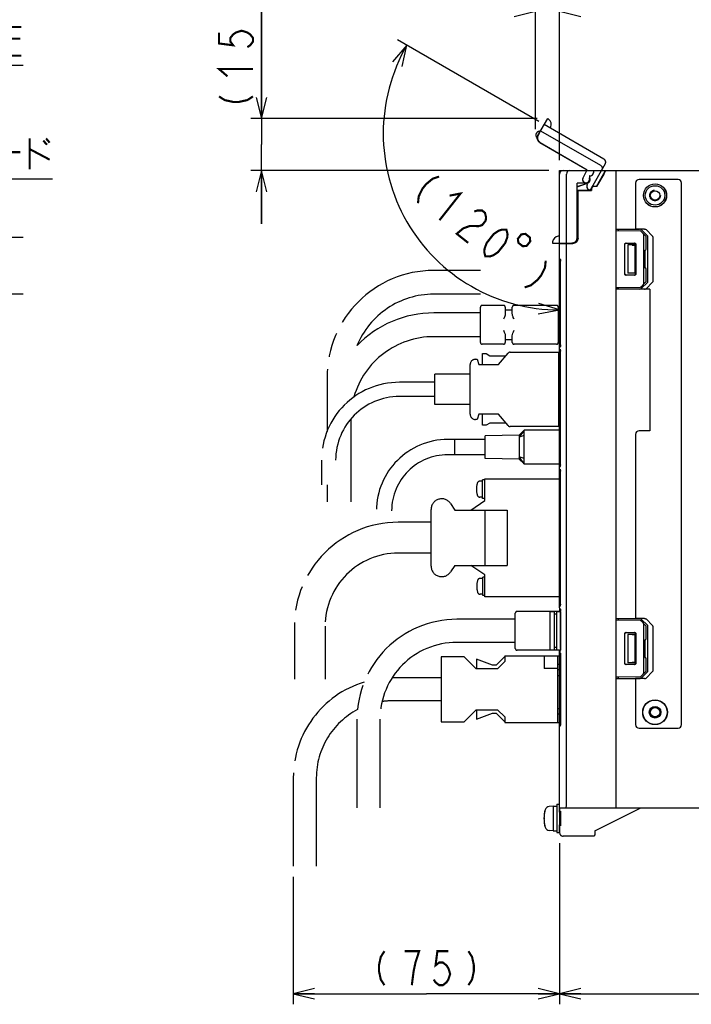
# Model space of a CAD drawing. Extents: x 90 to 1223, y 50 to 821.
# Tile 27 of 34: x 845 to 1035, y 400 to 678. Entities that reach past the tile are written whole.
import ezdxf

# ---------------------------------------------------------------- set-up
doc = ezdxf.new("R2010")
doc.units = 0
doc.header["$LTSCALE"] = 69.3
doc.linetypes.add('HIDDEN', pattern=[0.2, 0.1, -0.1])
doc.linetypes.add('PHANTOM', pattern=[0.8, 0.45, -0.05, 0.1, -0.05, 0.1, -0.05])
doc.layers.get('0').update_dxf_attribs({"linetype": 'CONTINUOUS'})
for name, color, linetype in [('ALL_AXIS', 7, 'CONTINUOUS'), ('ALL_CURVE', 7, 'CONTINUOUS'), ('ALL_FEATURES', 7, 'CONTINUOUS'), ('ALL_NOTE', 7, 'CONTINUOUS'), ('DEFAULT_2', 8, 'HIDDEN'), ('OBSTRUCTIVE_DTM', 7, 'CONTINUOUS')]:
    doc.layers.add(name, color=color, linetype=linetype)
doc.dimstyles.get("Standard").update_dxf_attribs({"dimtxt": 2.5, "dimasz": 2.5, "dimexe": 1.25, "dimexo": 0.625, "dimtad": 1, "dimcen": 2.5, "dimazin": 3, "dimtfac": 1, "dimtmove": 0, "dimatfit": 3})

# ---------------------------------------------------------------- blocks, each defined once
blk = doc.blocks.new('_OPEN')
at = {"color": 0, "linetype": 'BYBLOCK'}
for p, q in [((0, 0), (-1, 0.25)), ((-1, -0.25), (0, 0)), ((-1, 0), (0, 0))]:
    blk.add_line(p, q, dxfattribs=at)
blk = doc.blocks.new('*D1')
at = {"color": 2, "linetype": 'CONTINUOUS'}
for p, q in [((1177.62, 443.79), (1177.62, 399.75)), ((997.62, 441.33), (997.62, 399.75)), ((997.62, 402.75), (1087.62, 402.75)), ((1177.62, 402.75), (1087.62, 402.75))]:
    blk.add_line(p, q, dxfattribs=at)
at = {"color": 2, "linetype": 'CONTINUOUS', "xscale": 6, "yscale": 6, "zscale": 6, "rotation": 180}
blk.add_blockref('_OPEN', (997.62, 402.75), dxfattribs=at)
at = {"color": 2, "linetype": 'CONTINUOUS', "xscale": 6, "yscale": 6, "zscale": 6}
blk.add_blockref('_OPEN', (1177.62, 402.75), dxfattribs=at)
blk = doc.blocks.new('*D5')
at = {"color": 2, "linetype": 'CONTINUOUS'}
for p, q in [((997.625, 445.25), (997.625, 399.75)), ((922.375, 435.75), (922.375, 399.75)), ((922.375, 402.75), (960, 402.75)), ((997.625, 402.75), (960, 402.75))]:
    blk.add_line(p, q, dxfattribs=at)
at = {"color": 2, "linetype": 'CONTINUOUS', "xscale": 6, "yscale": 6, "zscale": 6, "rotation": 180}
blk.add_blockref('_OPEN', (922.375, 402.75), dxfattribs=at)
at = {"color": 2, "linetype": 'CONTINUOUS', "xscale": 6, "yscale": 6, "zscale": 6}
blk.add_blockref('_OPEN', (997.625, 402.75), dxfattribs=at)
blk = doc.blocks.new('*D6')
at = {"color": 2, "linetype": 'CONTINUOUS'}
for p, q in [((990.79, 646.92), (990.79, 683.25)), ((997.62, 638.25), (997.62, 683.25)), ((990.79, 680.25), (975.79, 680.25)), ((975.79, 680.25), (994.21, 680.25)), ((1029.16, 680.25), (994.21, 680.25)), ((997.62, 680.25), (1029.16, 680.25))]:
    blk.add_line(p, q, dxfattribs=at)
at = {"color": 2, "linetype": 'CONTINUOUS', "xscale": 6, "yscale": 6, "zscale": 6}
blk.add_blockref('_OPEN', (990.79, 680.25), dxfattribs=at)
at = {"color": 2, "linetype": 'CONTINUOUS', "xscale": 6, "yscale": 6, "zscale": 6, "rotation": 180}
blk.add_blockref('_OPEN', (997.62, 680.25), dxfattribs=at)
blk = doc.blocks.new('*D7')
at = {"color": 2, "linetype": 'CONTINUOUS'}
for p, q in [((913.38, 649.95), (913.38, 684.59)), ((913.38, 684.59), (913.38, 642.6)), ((991.27, 649.95), (910.38, 649.95)), ((913.38, 620.25), (913.38, 642.6)), ((994.62, 635.25), (910.38, 635.25)), ((913.38, 635.25), (913.38, 620.25))]:
    blk.add_line(p, q, dxfattribs=at)
at = {"color": 2, "linetype": 'CONTINUOUS', "xscale": 6, "yscale": 6, "zscale": 6}
for p, rotation in [((913.38, 649.95), 270), ((913.38, 635.25), 90)]:
    blk.add_blockref('_OPEN', p, dxfattribs=dict(at, rotation=rotation))
blk = doc.blocks.new('*D8')
at = {"color": 2, "linetype": 'CONTINUOUS'}
for p, q in [((991.76, 649.13), (951.86, 672.16)), ((997.62, 608.4), (997.62, 592.9))]:
    blk.add_line(p, q, dxfattribs=at)
for points in [[(953.12, 664.62), (954.46, 670.66), (950.44, 665.96)], [(991.55, 594.76), (997.62, 595.9), (991.73, 597.76)]]:
    blk.add_lwpolyline(points, dxfattribs=at)
for start, end in [(150, 210), (210, 270)]:
    blk.add_arc((997.62, 645.74), 49.84, start, end, dxfattribs=at)

msp = doc.modelspace()

# ---------------------------------------------------------------- linework, layer by layer
at = {"color": 7, "linetype": 'CONTINUOUS'}
for p, q in [((1020.503, 618.13), (1013.625, 618.25)), ((1022.125, 616.602), (1020.711, 618.04)), ((1016.378, 614.797), (1018.871, 614.796)), ((1016.425, 614.75), (1018.825, 614.75)), ((1021.425, 603.398), (1021.425, 617.102)), ((1022.125, 613.045), (1022.125, 616.602)), ((1016.078, 606.003), (1016.078, 614.497)), ((1016.125, 606.05), (1016.125, 614.45)), ((1019.125, 614.45), (1019.125, 606.05)), ((1019.171, 614.496), (1019.171, 606.004)), ((1021.762, 612.744), (1021.83, 612.745)), ((1021.762, 612.744), (1021.762, 607.756)), ((1021.762, 607.756), (1021.83, 607.755)), ((1022.125, 603.898), (1022.125, 607.455)), ((1018.871, 605.704), (1016.378, 605.703)), ((1018.825, 605.75), (1016.425, 605.75)), ((1020.711, 602.46), (1022.125, 603.898)), ((1013.625, 602.25), (1020.503, 602.37))]:
    msp.add_line(p, q, dxfattribs=at)
at = {"color": 2, "linetype": 'CONTINUOUS'}
for p, q in [((813, 616.422), (846.024, 616.422)), ((813, 600.411), (846.024, 600.411))]:
    msp.add_line(p, q, dxfattribs=at)
at = {"color": 2, "linetype": 'CONTINUOUS', "const_width": 0.6}
for points in [[(901.375, 674.265), (901.375, 671.169), (905.375, 670.653), (904.575, 671.685), (904.575, 672.717), (905.375, 673.749), (906.175, 674.265), (907.775, 674.781), (909.375, 674.265), (910.175, 673.749), (910.975, 672.717), (910.975, 671.685), (910.175, 670.653), (909.375, 670.137)], [(903.775, 661.881), (901.375, 663.945), (910.975, 663.945)], [(901.375, 656.205), (902.975, 655.173), (905.375, 654.657), (906.975, 654.657), (909.375, 655.173), (910.975, 656.205)], [(963.573, 633.58), (961.771, 632.963), (959.88, 631.399), (958.888, 630.143), (957.806, 627.939), (957.625, 626.044)], [(966.541, 628.179), (969.648, 628.784), (963.701, 621.249)], [(973.518, 623.692), (974.418, 624.001), (975.724, 623.989), (976.534, 623.35), (976.849, 622.083), (976.758, 621.135), (975.767, 619.879), (974.866, 619.571)], [(974.866, 619.571), (972.255, 619.593), (970.453, 618.977), (968.561, 617.413), (971.802, 614.855)], [(976.662, 611.019), (976.348, 612.286), (976.438, 613.234), (977.025, 614.81), (979.007, 617.322), (980.404, 618.258), (981.304, 618.566), (982.61, 618.555), (982.924, 617.287), (982.834, 616.34), (982.248, 614.764), (980.265, 612.252), (978.869, 611.316), (977.968, 611.008), (976.662, 611.019)], [(986.841, 617.253), (985.85, 615.997), (985.983, 614.874), (987.239, 613.882), (988.362, 614.015), (989.353, 615.271), (989.221, 616.394), (987.965, 617.386), (986.841, 617.253)], [(993.709, 609.795), (993.528, 607.899), (992.446, 605.696), (991.455, 604.44), (989.563, 602.875), (987.762, 602.259)], [(948.132, 414.75), (947.1, 413.15), (946.584, 410.75), (946.584, 409.15), (947.1, 406.75), (948.132, 405.15)], [(956.904, 411.55), (957.936, 414.75), (953.808, 414.75)], [(966.192, 414.75), (963.096, 414.75), (962.58, 410.75), (963.612, 411.55), (964.644, 411.55), (965.676, 410.75), (966.192, 409.95), (966.708, 408.35), (966.192, 406.75), (965.676, 405.95), (964.644, 405.15), (963.612, 405.15), (962.58, 405.95), (962.064, 406.75)], [(971.868, 414.75), (972.9, 413.15), (973.416, 410.75), (973.416, 409.15), (972.9, 406.75), (971.868, 405.15)], [(955.872, 405.15), (956.388, 409.15), (956.904, 411.55)]]:
    msp.add_lwpolyline(points, dxfattribs=at)
at = {"color": 7, "linetype": 'CONTINUOUS'}
for points in [[(1021.425, 617.102), (1021.411, 617.204), (1021.37, 617.312), (1021.305, 617.421), (1021.215, 617.528)], [(1016.078, 614.497), (1016.092, 614.59), (1016.135, 614.674), (1016.201, 614.74), (1016.285, 614.783), (1016.378, 614.797)], [(1016.425, 614.75), (1016.332, 614.735), (1016.249, 614.693), (1016.182, 614.626), (1016.14, 614.543), (1016.125, 614.45)], [(1019.125, 614.45), (1019.11, 614.543), (1019.068, 614.626), (1019.002, 614.693), (1018.918, 614.735), (1018.825, 614.75)], [(1018.871, 614.796), (1018.964, 614.781), (1019.047, 614.738), (1019.113, 614.672), (1019.156, 614.589), (1019.171, 614.496)], [(1016.378, 605.703), (1016.285, 605.717), (1016.201, 605.76), (1016.135, 605.826), (1016.092, 605.91), (1016.078, 606.003)], [(1016.125, 606.05), (1016.14, 605.957), (1016.182, 605.874), (1016.249, 605.807), (1016.332, 605.765), (1016.425, 605.75)], [(1018.825, 605.75), (1018.918, 605.765), (1019.002, 605.807), (1019.068, 605.874), (1019.11, 605.957), (1019.125, 606.05)], [(1019.171, 606.004), (1019.156, 605.911), (1019.113, 605.828), (1019.047, 605.762), (1018.964, 605.719), (1018.871, 605.704)], [(1021.215, 602.972), (1021.305, 603.079), (1021.37, 603.188), (1021.411, 603.296), (1021.425, 603.398)]]:
    msp.add_lwpolyline(points, dxfattribs=at)
for centre, start, end in [((1020.497, 617.83), 44.5, 89), ((1021.825, 613.045), 271, 360), ((1021.825, 607.455), 0, 89), ((1020.497, 602.67), 271, 315.5)]:
    msp.add_arc(centre, 0.3, start, end, dxfattribs=at)
at = {"layer": 'ALL_AXIS', "color": 8, "linetype": 'PHANTOM'}
for p, q in [((997.345, 578.45), (997.879, 578.45)), ((997.345, 568.45), (997.879, 568.45)), ((987.625, 561.9), (986.225, 559.928)), ((968.025, 555), (968.025, 559.3)), ((976.625, 559.3), (968.025, 559.3)), ((986.225, 560.55), (976.625, 560.35)), ((976.625, 553.95), (976.625, 560.35)), ((986.225, 560.55), (986.225, 553.75)), ((987.625, 560.4), (986.225, 559.928)), ((976.625, 555), (968.025, 555)), ((986.225, 553.75), (976.625, 553.95)), ((987.625, 552.4), (986.225, 554.372)), ((987.625, 553.9), (986.225, 554.372)), ((976.52, 542.05), (976.52, 548.2)), ((976.52, 548.2), (997.879, 548.2)), ((975.826, 547.525), (975.133, 547.525)), ((975.826, 542.675), (975.826, 547.875)), ((976.52, 547.875), (975.826, 547.875)), ((975.826, 543.025), (975.133, 543.025)), ((976.52, 542.675), (975.826, 542.675)), ((966.84, 541.177), (968.02, 539.35)), ((972.52, 539.35), (976.52, 542.05)), ((961.32, 523.55), (961.32, 539.55)), ((968.02, 523.75), (966.84, 521.923)), ((976.52, 521.05), (972.52, 523.75)), ((975.92, 515.225), (975.92, 520.425)), ((976.52, 520.425), (975.92, 520.425)), ((976.52, 514.9), (976.52, 521.05)), ((975.92, 520.075), (975.226, 520.075)), ((975.92, 515.575), (975.226, 515.575)), ((976.52, 515.225), (975.92, 515.225)), ((997.879, 514.9), (976.52, 514.9))]:
    msp.add_line(p, q, dxfattribs=at)
at = {"layer": 'ALL_AXIS', "color": 7, "linetype": 'CONTINUOUS'}
for p, q in [((994.925, 510.75), (994.925, 499.75)), ((994.925, 510.75), (996.125, 510.75)), ((996.725, 510.75), (997.925, 510.75)), ((997.925, 510.75), (997.925, 500.076)), ((996.825, 456.25), (997.625, 456.25)), ((996.825, 456.25), (996.825, 448.25)), ((995.825, 455.75), (994.706, 455.652)), ((995.825, 455.75), (996.825, 455.75)), ((995.825, 455.75), (995.825, 448.75)), ((997.625, 455.25), (997.625, 448.25)), ((997.906, 454.022), (997.625, 454.022)), ((995.825, 448.75), (994.706, 448.848)), ((995.825, 448.75), (996.825, 448.75)), ((996.825, 448.25), (997.625, 448.25)), ((997.906, 450.477), (997.625, 450.477))]:
    msp.add_line(p, q, dxfattribs=at)
at = {"layer": 'ALL_AXIS', "color": 8, "linetype": 'PHANTOM'}
for centre, radius, start, end in [((980.126, 545.275), 6, 163.80865, 196.19135), ((975.133, 546.725), 0.8, 90, 163.80865), ((964.32, 539.55), 3, 32.84626, 180), ((975.133, 543.825), 0.8, 196.19135, 270), ((964.32, 523.55), 3, 180, 327.15374), ((980.22, 517.825), 6, 163.80865, 196.19135), ((975.226, 519.275), 0.8, 90, 163.80865), ((975.226, 516.375), 0.8, 196.19135, 270)]:
    msp.add_arc(centre, radius, start, end, dxfattribs=at)
at = {"layer": 'ALL_AXIS', "color": 7, "linetype": 'CONTINUOUS'}
for centre, radius, start, end in [((1002.225, 452.25), 9, 164.11915, 195.88085), ((994.819, 454.357), 1.3, 95, 164.11915), ((994.819, 450.143), 1.3, 195.88085, 265)]:
    msp.add_arc(centre, radius, start, end, dxfattribs=at)
at = {"layer": 'ALL_CURVE', "color": 40, "linetype": 'CONTINUOUS'}
msp.add_line((993.473, 452.25), (993.225, 452.25), dxfattribs=at)
msp.add_arc((1002.225, 452.25), 9, 166.5066, 193.4934, dxfattribs=at)
at = {"layer": 'ALL_FEATURES', "color": 8, "linetype": 'PHANTOM'}
for p, q in [((991.536, 645.213), (994.288, 649.979)), ((1010.174, 638.495), (993.287, 648.245)), ((991.974, 645.903), (991.582, 645.225)), ((991.944, 645.92), (991.974, 645.903)), ((992.287, 646.513), (1009.174, 636.763)), ((991.354, 644.511), (991.187, 644.608)), ((992.086, 643.165), (1005.433, 635.459)), ((992.129, 643.176), (1005.475, 635.471)), ((1010.54, 637.129), (1006.242, 629.684)), ((1004.27, 633.205), (1005.475, 635.471)), ((1005.322, 635.25), (1005.433, 635.459)), ((1005.475, 635.471), (1005.433, 635.459)), ((1005.534, 631.395), (1004.641, 631.911)), ((1005.491, 631.384), (1004.873, 631.741)), ((1005.441, 631.297), (1005.491, 631.384)), ((1005.468, 631.282), (1005.534, 631.395)), ((1005.534, 631.395), (1005.491, 631.384)), ((1006.236, 629.684), (1005.807, 629.931)), ((975.275, 607.045), (962.075, 607.045)), ((975.275, 600.345), (962.075, 600.345)), ((975.275, 586.695), (975.275, 596.695)), ((981.775, 597.195), (975.775, 597.195)), ((982.275, 596.695), (982.275, 594.778)), ((984.275, 595.845), (982.275, 595.845)), ((984.275, 594.778), (984.275, 596.695)), ((996.775, 597.195), (984.775, 597.195)), ((997.275, 596.695), (997.275, 586.695)), ((997.923, 595.345), (997.275, 595.345)), ((975.275, 595.045), (962.075, 595.045)), ((975.275, 588.345), (962.075, 588.345)), ((982.275, 588.612), (982.275, 586.695)), ((982.275, 587.545), (984.275, 587.545)), ((984.275, 586.695), (984.275, 588.612)), ((997.923, 589.045), (997.275, 589.045)), ((997.923, 588.045), (997.275, 588.045)), ((981.775, 586.195), (975.775, 586.195)), ((996.775, 586.195), (984.775, 586.195)), ((973.845, 581.95), (974.345, 581.95)), ((974.345, 581.95), (974.845, 580.45)), ((975.845, 580.45), (975.845, 583.55)), ((975.845, 583.55), (976.845, 583.55)), ((976.845, 583.55), (977.945, 582.95)), ((977.945, 582.95), (982.488, 582.95)), ((980.345, 580.45), (983.106, 583.671)), ((983.713, 583.95), (997.345, 583.95)), ((997.345, 583.95), (997.345, 562.95)), ((997.345, 582.407), (997.445, 582.25)), ((997.445, 582.25), (997.345, 582.186)), ((972.345, 566.45), (972.345, 580.45)), ((974.845, 580.45), (980.345, 580.45)), ((931.925, 576.895), (931.925, 561.585)), ((962.345, 569.15), (962.345, 577.75)), ((972.345, 577.75), (962.345, 577.75)), ((962.345, 575.45), (952.345, 575.45)), ((962.345, 571.45), (952.345, 571.45)), ((972.345, 569.15), (962.345, 569.15)), ((938.625, 564.895), (938.625, 541.695)), ((974.345, 564.95), (973.845, 564.95)), ((974.845, 566.45), (974.345, 564.95)), ((980.345, 566.45), (974.845, 566.45)), ((975.845, 563.35), (975.845, 566.45)), ((983.106, 563.229), (980.345, 566.45)), ((997.345, 564.714), (997.445, 564.65)), ((997.445, 564.65), (997.345, 564.493)), ((976.845, 563.35), (975.845, 563.35)), ((977.945, 563.95), (976.845, 563.35)), ((982.488, 563.95), (977.945, 563.95)), ((997.345, 562.95), (983.713, 562.95)), ((987.625, 561.9), (986.225, 560.55)), ((987.625, 552.4), (987.625, 561.9)), ((997.879, 561.9), (987.625, 561.9)), ((968.025, 559.3), (966.025, 559.3)), ((968.025, 555), (968.025, 559.3)), ((968.025, 555), (966.025, 555)), ((986.225, 553.75), (987.625, 552.4)), ((930.345, 553.45), (930.345, 546.45)), ((987.625, 552.4), (997.879, 552.4)), ((931.925, 546.45), (931.925, 541.695)), ((968.02, 539.35), (982.82, 539.35)), ((976.52, 539.35), (976.52, 523.75)), ((982.82, 539.35), (982.82, 523.75)), ((961.32, 535.9), (952.02, 535.9)), ((961.32, 527.2), (952.02, 527.2)), ((968.02, 523.75), (982.82, 523.75)), ((985.125, 500.25), (985.125, 510.25)), ((994.925, 510.75), (985.625, 510.75)), ((996.725, 510.75), (996.125, 510.75)), ((922.67, 506.55), (922.67, 491.55)), ((931.37, 506.55), (931.37, 491.55)), ((985.125, 508.5), (968.625, 508.5)), ((985.125, 502), (968.625, 502)), ((964.125, 497.95), (964.125, 479.55)), ((970.625, 497.95), (964.125, 497.95)), ((974.025, 494.55), (970.625, 497.95)), ((982.125, 497.964), (979.711, 495.55)), ((982.125, 498.15), (982.125, 496.55)), ((982.125, 498.15), (997.937, 498.15)), ((994.925, 499.75), (985.625, 499.75)), ((993.325, 498.15), (993.325, 494.65)), ((996.725, 499.75), (996.125, 499.75)), ((997.125, 479.35), (997.125, 498.15)), ((978.711, 495.55), (974.125, 497.25)), ((974.125, 497.25), (974.125, 494.55)), ((979.711, 495.55), (978.711, 495.55)), ((982.125, 496.55), (980.125, 494.55)), ((997.937, 495.75), (997.125, 495.75)), ((980.125, 494.55), (974.025, 494.55)), ((997.125, 494.65), (993.325, 494.65)), ((997.937, 494.25), (997.125, 494.25)), ((997.937, 492.55), (997.125, 492.55)), ((964.125, 492), (950.625, 492)), ((964.125, 485.5), (950.625, 485.5)), ((970.625, 479.55), (974.025, 482.95)), ((974.025, 482.95), (980.125, 482.95)), ((974.125, 482.95), (974.125, 480.25)), ((974.125, 480.25), (978.711, 481.95)), ((978.711, 481.95), (979.711, 481.95)), ((979.711, 481.95), (982.125, 479.536)), ((980.125, 482.95), (982.125, 480.95)), ((997.937, 483.25), (997.125, 483.25)), ((997.937, 481.75), (997.125, 481.75)), ((940.375, 480.25), (940.375, 455.25)), ((946.875, 480.25), (946.875, 455.25)), ((964.125, 479.55), (970.625, 479.55)), ((982.125, 480.95), (982.125, 479.35)), ((982.125, 479.35), (997.937, 479.35)), ((922.375, 463.75), (922.375, 438.75)), ((928.875, 463.75), (928.875, 438.75))]:
    msp.add_line(p, q, dxfattribs=at)
at = {"layer": 'ALL_FEATURES', "color": 7, "linetype": 'CONTINUOUS'}
for p, q in [((997.625, 610.5), (997.625, 635.25)), ((997.625, 635.25), (1177.625, 635.25)), ((999.625, 614.75), (999.625, 634.25)), ((1007.225, 635.245), (1007.225, 634.75)), ((1008.056, 630.8), (1010.625, 635.25)), ((1010.128, 634.25), (1008.096, 630.73)), ((1013.625, 455.25), (1013.625, 635.25)), ((1005.159, 631.782), (1002.594, 631.692)), ((1002.594, 616.282), (1002.594, 631.692)), ((1002.594, 631.692), (1002.625, 631.662)), ((1005.16, 631.751), (1002.625, 631.662)), ((1002.625, 630.726), (1005.483, 631.694)), ((1002.625, 616.251), (1002.625, 631.662)), ((1002.625, 630.689), (1005.494, 631.661)), ((1005.088, 631.701), (1005.315, 631.693)), ((1005.463, 631.756), (1005.281, 631.694)), ((1006.094, 633.781), (1006.094, 632.75)), ((1006.094, 633.781), (1006.125, 633.75)), ((1006.225, 633.781), (1006.094, 633.781)), ((1006.125, 633.75), (1006.125, 632.75)), ((1006.225, 633.75), (1006.125, 633.75)), ((1006.171, 632.47), (1006.208, 632.75)), ((1019.125, 631.75), (1019.125, 618.75)), ((1031.125, 632.75), (1020.125, 632.75)), ((1032.125, 478.75), (1032.125, 631.75)), ((1002.625, 629.75), (1006.575, 629.75)), ((1002.625, 629.715), (1002.825, 629.715)), ((1002.825, 629.715), (1002.825, 616.199)), ((1002.825, 629.715), (1002.86, 629.68)), ((1002.86, 616.2), (1002.86, 629.68)), ((1002.86, 629.68), (1006.645, 629.68)), ((1006.575, 629.75), (1006.575, 630.05)), ((1006.575, 629.75), (1006.645, 629.68)), ((1006.645, 630.05), (1006.645, 629.68)), ((1008.056, 630.8), (1007.325, 630.8)), ((1008.096, 630.73), (1007.325, 630.73)), ((1008.056, 630.8), (1008.096, 630.73)), ((1013.625, 618.75), (1019.125, 618.75)), ((1013.625, 618.663), (1014.325, 618.688)), ((1014.325, 618.688), (1020.243, 618.691)), ((1014.325, 618.238), (1014.325, 618.688)), ((1021.628, 618.74), (1019.125, 618.74)), ((1022.498, 616.818), (1020.819, 618.485)), ((1023.843, 616.865), (1022.193, 618.533)), ((995.623, 614.75), (1001.126, 614.75)), ((997.625, 614.568), (1001.411, 614.701)), ((999.925, 614.75), (999.925, 614.649)), ((1000.31, 614.75), (1000.31, 614.784)), ((1000.31, 614.784), (1001.093, 614.783)), ((1001.589, 614.823), (1001.126, 614.75)), ((1002.007, 615.036), (1001.589, 614.823)), ((1001.625, 614.729), (1001.625, 614.842)), ((1022.625, 603.963), (1022.625, 616.537)), ((1023.968, 616.583), (1023.968, 603.917)), ((999.625, 456.25), (999.625, 614.638)), ((1016.925, 614.25), (1016.925, 606.25)), ((1018.157, 614.218), (1016.925, 614.25)), ((1018.925, 614.25), (1016.925, 614.25)), ((1018.925, 614.25), (1018.887, 614.212)), ((1018.887, 614.212), (1018.887, 606.288)), ((1018.925, 614.25), (1018.925, 606.25)), ((997.625, 585.204), (997.625, 610.496)), ((997.773, 610.237), (997.693, 610.306)), ((997.81, 610.226), (997.833, 610.182)), ((997.833, 610.182), (997.864, 610.098)), ((997.915, 609.824), (997.923, 609.653)), ((997.923, 586.048), (997.923, 609.652)), ((1018.157, 606.282), (1016.925, 606.25)), ((1018.925, 606.25), (1016.925, 606.25)), ((1018.887, 606.288), (1018.546, 606.288)), ((1018.925, 606.25), (1018.887, 606.288)), ((1020.819, 602.015), (1022.498, 603.682)), ((1022.193, 601.967), (1023.843, 603.635)), ((1014.325, 601.812), (1013.625, 601.837)), ((1023.125, 601.75), (1013.625, 601.75)), ((1014.325, 601.812), (1014.325, 602.262)), ((1014.325, 601.812), (1020.243, 601.809)), ((1023.125, 601.76), (1021.628, 601.76)), ((1023.125, 601.75), (1023.125, 561.75)), ((997.625, 511.716), (997.625, 585.2)), ((997.647, 584.901), (997.625, 585.011)), ((997.709, 584.81), (997.647, 584.901)), ((997.773, 585.463), (997.693, 585.394)), ((997.793, 584.754), (997.709, 584.81)), ((997.862, 585.596), (997.832, 585.515)), ((997.871, 584.395), (997.879, 584.229)), ((997.879, 552.171), (997.879, 584.229)), ((997.923, 586.048), (997.914, 585.862)), ((1019.125, 560.75), (1019.125, 508.75)), ((1023.125, 561.75), (1020.125, 561.75)), ((997.647, 551.499), (997.625, 551.389)), ((997.647, 551.001), (997.625, 551.111)), ((997.709, 551.59), (997.647, 551.499)), ((997.709, 550.91), (997.647, 551.001)), ((997.793, 551.646), (997.709, 551.59)), ((997.793, 550.854), (997.709, 550.91)), ((997.879, 552.171), (997.871, 552.006)), ((997.871, 550.496), (997.879, 550.329)), ((997.879, 512.771), (997.879, 550.329)), ((997.647, 512.099), (997.625, 511.989)), ((997.709, 512.19), (997.647, 512.099)), ((997.793, 512.246), (997.709, 512.19)), ((997.879, 512.771), (997.871, 512.606)), ((996.125, 510.75), (994.925, 510.75)), ((996.125, 510.75), (996.125, 499.75)), ((996.725, 510), (996.125, 510)), ((996.725, 510.75), (996.725, 499.75)), ((997.925, 510.75), (996.725, 510.75)), ((997.625, 511.713), (997.625, 510.75)), ((997.821, 511.444), (997.818, 511.447)), ((997.926, 511.07), (997.937, 510.878)), ((997.937, 500.265), (997.937, 510.878)), ((1013.625, 508.75), (1019.125, 508.75)), ((1013.625, 508.663), (1014.325, 508.688)), ((1020.503, 508.13), (1013.625, 508.25)), ((1014.325, 508.688), (1020.243, 508.691)), ((1014.325, 508.238), (1014.325, 508.688)), ((1021.628, 508.74), (1019.125, 508.74)), ((1022.125, 506.602), (1020.711, 508.04)), ((1022.498, 506.818), (1020.819, 508.485)), ((1021.425, 493.398), (1021.425, 507.102)), ((1022.125, 503.045), (1022.125, 506.602)), ((1023.843, 506.865), (1022.193, 508.533)), ((1022.625, 493.963), (1022.625, 506.537)), ((1023.968, 506.583), (1023.968, 493.917)), ((1016.078, 496.003), (1016.078, 504.497)), ((1016.125, 496.05), (1016.125, 504.45)), ((1016.378, 504.797), (1018.871, 504.796)), ((1016.425, 504.75), (1018.825, 504.75)), ((1018.925, 504.25), (1016.925, 504.25)), ((1018.157, 504.218), (1016.925, 504.25)), ((1016.925, 504.25), (1016.925, 496.25)), ((1018.925, 504.25), (1018.887, 504.212)), ((1018.887, 504.212), (1018.887, 496.288)), ((1018.925, 504.25), (1018.925, 496.25)), ((1019.125, 504.45), (1019.125, 496.05)), ((1019.171, 504.496), (1019.171, 496.004)), ((1021.762, 502.744), (1021.83, 502.745)), ((1021.762, 502.744), (1021.762, 497.756)), ((996.125, 499.75), (994.925, 499.75)), ((996.725, 500.5), (996.125, 500.5)), ((997.839, 499.75), (996.725, 499.75)), ((997.625, 478.169), (997.625, 499.75)), ((997.839, 499.747), (997.815, 499.655)), ((997.815, 499.015), (997.815, 499.655)), ((997.839, 498.923), (997.815, 499.015)), ((997.937, 500.265), (997.93, 500.115)), ((997.93, 498.554), (997.937, 498.405)), ((997.937, 498.405), (997.937, 478.985)), ((1018.871, 495.704), (1016.378, 495.703)), ((1018.825, 495.75), (1016.425, 495.75)), ((1018.157, 496.282), (1016.925, 496.25)), ((1018.925, 496.25), (1016.925, 496.25)), ((1018.887, 496.288), (1018.546, 496.288)), ((1018.925, 496.25), (1018.887, 496.288)), ((1021.762, 497.756), (1021.83, 497.755)), ((1022.125, 493.898), (1022.125, 497.455)), ((1013.625, 492.25), (1020.503, 492.37)), ((1020.711, 492.46), (1022.125, 493.898)), ((1020.819, 492.015), (1022.498, 493.682)), ((1023.843, 493.635), (1022.193, 491.967)), ((1014.325, 491.812), (1013.625, 491.837)), ((1013.625, 491.75), (1019.125, 491.75)), ((1014.325, 491.812), (1014.325, 492.262)), ((1014.325, 491.812), (1020.243, 491.809)), ((1021.628, 491.76), (1019.125, 491.76)), ((1019.125, 491.75), (1019.125, 478.75)), ((997.88, 478.561), (997.849, 478.479)), ((997.937, 478.985), (997.93, 478.834)), ((997.625, 455.25), (997.625, 478.168)), ((1020.125, 477.75), (1031.125, 477.75)), ((997.625, 455.25), (1173.625, 455.25)), ((997.643, 454.022), (997.643, 455.25)), ((997.908, 453.938), (997.913, 453.679)), ((997.913, 453.679), (997.917, 453.369)), ((997.917, 453.369), (997.921, 453.019)), ((1007.625, 448.75), (1020.625, 455.25)), ((997.917, 451.131), (997.913, 450.821)), ((997.921, 451.481), (997.917, 451.131)), ((997.921, 453.019), (997.922, 452.64)), ((997.922, 451.86), (997.921, 451.481)), ((997.922, 452.64), (997.923, 452.25)), ((997.923, 452.25), (997.922, 451.86)), ((997.643, 448.268), (997.643, 450.477)), ((1007.623, 448.152), (1007.621, 447.964)), ((1007.625, 448.362), (1007.623, 448.152)), ((1007.625, 448.75), (1007.625, 448.362)), ((1007.293, 447.268), (998.643, 447.268)), ((1007.294, 447.268), (1007.293, 447.268)), ((1007.608, 447.582), (1007.294, 447.268))]:
    msp.add_line(p, q, dxfattribs=at)
at = {"layer": 'ALL_FEATURES', "color": 8, "linetype": 'PHANTOM'}
for points in [[(995.019, 647.245), (995.18, 647.604), (995.283, 648.171), (995.22, 648.756), (994.986, 649.296), (994.615, 649.738), (994.287, 649.977)], [(992.086, 643.165), (991.721, 643.46), (991.465, 643.854), (991.344, 644.307), (991.368, 644.776), (991.536, 645.213)], [(991.582, 645.225), (991.413, 644.787), (991.388, 644.319), (991.509, 643.865), (991.764, 643.472), (992.129, 643.176)], [(1009.702, 635.677), (1009.762, 635.861), (1009.745, 636.08), (1009.643, 636.319), (1009.451, 636.555), (1009.174, 636.763)], [(1005.82, 629.955), (1005.685, 630.053), (1005.563, 630.177), (1005.459, 630.329)], [(1006.236, 629.684), (1006.172, 629.733), (1006.028, 629.826), (1005.82, 629.955)], [(1006.242, 629.684), (1006.241, 629.684), (1006.239, 629.683), (1006.236, 629.684)], [(982.275, 594.778), (982.235, 594.464), (982.127, 594.102), (981.97, 593.696), (981.775, 593.245)], [(984.775, 593.245), (984.661, 593.507), (984.563, 593.739), (984.477, 593.953), (984.402, 594.162), (984.338, 594.37), (984.293, 594.578), (984.275, 594.778)], [(981.775, 590.145), (981.889, 589.883), (981.987, 589.651), (982.073, 589.437), (982.148, 589.228), (982.212, 589.02), (982.257, 588.812), (982.275, 588.612)], [(984.275, 588.612), (984.315, 588.926), (984.423, 589.288), (984.58, 589.694), (984.775, 590.145)]]:
    msp.add_lwpolyline(points, dxfattribs=at)
at = {"layer": 'ALL_FEATURES', "color": 7, "linetype": 'CONTINUOUS'}
for points in [[(1000.302, 635.25), (1000.112, 635.21), (999.931, 635.086), (999.775, 634.879), (999.666, 634.594), (999.625, 634.25)], [(1007.198, 634.75), (1007.181, 634.583), (1007.135, 634.416), (1007.055, 634.25)], [(1007.225, 635.245), (1007.214, 635.165), (1007.205, 634.994), (1007.198, 634.75)], [(1007.222, 635.25), (1007.223, 635.249), (1007.224, 635.248), (1007.225, 635.245)], [(1010.128, 634.25), (1010.289, 634.531), (1010.43, 634.783), (1010.541, 634.987), (1010.617, 635.133), (1010.658, 635.221), (1010.665, 635.25)], [(1004.767, 631.737), (1004.845, 631.705), (1005.126, 631.668)], [(1005.126, 631.668), (1005.406, 631.705), (1005.666, 631.812), (1005.892, 631.985), (1006.062, 632.208), (1006.171, 632.47)], [(1006.208, 632.75), (1006.186, 632.965), (1006.125, 633.163)], [(1020.819, 618.485), (1020.714, 618.567), (1020.581, 618.632), (1020.423, 618.675), (1020.243, 618.691)], [(1021.628, 618.74), (1021.805, 618.723), (1021.96, 618.68), (1022.09, 618.615), (1022.193, 618.533)], [(997.625, 616.75), (997.234, 616.71), (996.691, 616.516), (996.216, 616.169), (995.865, 615.697), (995.668, 615.154), (995.625, 614.75)], [(1001.093, 614.783), (1001.557, 614.856), (1001.975, 615.069), (1002.307, 615.4), (1002.52, 615.819), (1002.594, 616.282)], [(1002.86, 616.2), (1002.824, 615.873), (1002.718, 615.563), (1002.546, 615.282), (1002.318, 615.046), (1002.044, 614.865), (1001.737, 614.748), (1001.411, 614.701)], [(1001.513, 614.714), (1001.569, 614.723), (1001.625, 614.735)], [(1001.625, 614.729), (1001.905, 614.816), (1002.163, 614.955), (1002.389, 615.142), (1002.574, 615.369), (1002.712, 615.627), (1002.796, 615.907), (1002.825, 616.199)], [(1002.625, 616.251), (1002.552, 615.787), (1002.339, 615.368), (1002.007, 615.036)], [(1022.625, 616.537), (1022.612, 616.632), (1022.57, 616.727), (1022.498, 616.818)], [(1023.968, 616.583), (1023.955, 616.679), (1023.914, 616.774), (1023.843, 616.865)], [(1018.157, 614.218), (1018.342, 614.214), (1018.546, 614.212), (1018.887, 614.212)], [(997.693, 610.306), (997.641, 610.398), (997.625, 610.5)], [(997.81, 610.228), (997.806, 610.232), (997.81, 610.226)], [(997.864, 610.098), (997.894, 609.976), (997.915, 609.824)], [(1018.546, 606.288), (1018.342, 606.286), (1018.157, 606.282)], [(1022.498, 603.682), (1022.57, 603.773), (1022.612, 603.868), (1022.625, 603.963)], [(1023.968, 603.917), (1023.955, 603.821), (1023.914, 603.726), (1023.843, 603.635)], [(1020.243, 601.809), (1020.423, 601.825), (1020.581, 601.868), (1020.714, 601.933), (1020.819, 602.015)], [(1021.628, 601.76), (1021.805, 601.777), (1021.96, 601.82), (1022.09, 601.885), (1022.193, 601.967)], [(997.693, 585.394), (997.641, 585.302), (997.625, 585.2)], [(997.765, 584.771), (997.764, 584.773), (997.779, 584.75), (997.812, 584.677)], [(997.832, 585.515), (997.809, 585.474), (997.805, 585.468)], [(997.812, 584.677), (997.846, 584.556), (997.871, 584.395)], [(997.914, 585.862), (997.892, 585.714), (997.862, 585.596)], [(997.765, 550.871), (997.764, 550.873), (997.779, 550.85), (997.812, 550.777)], [(997.871, 552.006), (997.848, 551.852), (997.816, 551.733), (997.784, 551.658), (997.775, 551.643)], [(997.812, 550.777), (997.846, 550.656), (997.871, 550.496)], [(997.871, 512.606), (997.848, 512.452), (997.816, 512.333), (997.784, 512.258), (997.775, 512.243)], [(997.818, 511.447), (997.831, 511.427), (997.864, 511.357)], [(997.864, 511.357), (997.9, 511.234), (997.926, 511.07)], [(1020.819, 508.485), (1020.714, 508.567), (1020.581, 508.632), (1020.423, 508.675), (1020.243, 508.691)], [(1021.425, 507.102), (1021.411, 507.204), (1021.37, 507.312), (1021.305, 507.421), (1021.215, 507.528)], [(1021.628, 508.74), (1021.805, 508.723), (1021.96, 508.68), (1022.09, 508.615), (1022.193, 508.533)], [(1022.625, 506.537), (1022.612, 506.632), (1022.57, 506.727), (1022.498, 506.818)], [(1023.968, 506.583), (1023.955, 506.679), (1023.914, 506.774), (1023.843, 506.865)], [(1016.078, 504.497), (1016.092, 504.59), (1016.135, 504.674), (1016.201, 504.74), (1016.285, 504.783), (1016.378, 504.797)], [(1016.425, 504.75), (1016.332, 504.735), (1016.249, 504.693), (1016.182, 504.626), (1016.14, 504.543), (1016.125, 504.45)], [(1018.157, 504.218), (1018.342, 504.214), (1018.546, 504.212), (1018.887, 504.212)], [(1019.125, 504.45), (1019.11, 504.543), (1019.068, 504.626), (1019.002, 504.693), (1018.918, 504.735), (1018.825, 504.75)], [(1018.871, 504.796), (1018.964, 504.781), (1019.047, 504.738), (1019.113, 504.672), (1019.156, 504.589), (1019.171, 504.496)], [(997.93, 500.115), (997.911, 499.973), (997.884, 499.856), (997.853, 499.774), (997.839, 499.747)], [(997.839, 498.923), (997.853, 498.896), (997.884, 498.814), (997.911, 498.697), (997.93, 498.554)], [(1016.378, 495.703), (1016.285, 495.717), (1016.201, 495.76), (1016.135, 495.826), (1016.092, 495.91), (1016.078, 496.003)], [(1016.125, 496.05), (1016.14, 495.957), (1016.182, 495.874), (1016.249, 495.807), (1016.332, 495.765), (1016.425, 495.75)], [(1018.546, 496.288), (1018.342, 496.286), (1018.157, 496.282)], [(1018.825, 495.75), (1018.918, 495.765), (1019.002, 495.807), (1019.068, 495.874), (1019.11, 495.957), (1019.125, 496.05)], [(1019.171, 496.004), (1019.156, 495.911), (1019.113, 495.828), (1019.047, 495.762), (1018.964, 495.719), (1018.871, 495.704)], [(1021.215, 492.972), (1021.305, 493.079), (1021.37, 493.188), (1021.411, 493.296), (1021.425, 493.398)], [(1022.498, 493.682), (1022.57, 493.773), (1022.612, 493.868), (1022.625, 493.963)], [(1023.968, 493.917), (1023.955, 493.821), (1023.914, 493.726), (1023.843, 493.635)], [(1020.243, 491.809), (1020.423, 491.825), (1020.581, 491.868), (1020.714, 491.933), (1020.819, 492.015)], [(1021.628, 491.76), (1021.805, 491.777), (1021.96, 491.82), (1022.09, 491.885), (1022.193, 491.967)], [(997.849, 478.479), (997.827, 478.44), (997.823, 478.435)], [(997.93, 478.834), (997.91, 478.683), (997.88, 478.561)], [(999.225, 455.25), (999.333, 455.287), (999.432, 455.394), (999.514, 455.559), (999.575, 455.767), (999.612, 456.002), (999.625, 456.25)], [(997.694, 454.022), (997.694, 454.045), (997.697, 454.135), (997.701, 454.208), (997.704, 454.264)], [(997.704, 454.264), (997.707, 454.301), (997.711, 454.32), (997.713, 454.322)], [(997.713, 454.322), (997.714, 454.32), (997.718, 454.301), (997.721, 454.264)], [(997.721, 454.264), (997.724, 454.208), (997.727, 454.135), (997.73, 454.044), (997.731, 454.022)], [(997.868, 454.022), (997.869, 454.045), (997.872, 454.135), (997.875, 454.208), (997.878, 454.264)], [(997.878, 454.264), (997.882, 454.301), (997.885, 454.32), (997.888, 454.322)], [(997.888, 454.322), (997.889, 454.32), (997.892, 454.301), (997.895, 454.264)], [(997.895, 454.264), (997.899, 454.208), (997.902, 454.135), (997.905, 454.044), (997.908, 453.938)], [(997.913, 450.821), (997.908, 450.562), (997.905, 450.455), (997.902, 450.365), (997.899, 450.292), (997.895, 450.236)], [(997.643, 448.268), (997.65, 448.15), (997.67, 448.036), (997.702, 447.927), (997.747, 447.822), (997.802, 447.726), (997.867, 447.636), (997.943, 447.553), (998.025, 447.481), (998.117, 447.417), (998.214, 447.364), (998.319, 447.322), (998.429, 447.291), (998.542, 447.273), (998.643, 447.268)], [(997.704, 450.236), (997.701, 450.292), (997.697, 450.365), (997.694, 450.456), (997.694, 450.477)], [(997.713, 450.178), (997.711, 450.18), (997.707, 450.199), (997.704, 450.236)], [(997.721, 450.236), (997.718, 450.199), (997.714, 450.18), (997.713, 450.178)], [(997.731, 450.477), (997.73, 450.455), (997.727, 450.365), (997.724, 450.292), (997.721, 450.236)], [(997.878, 450.236), (997.875, 450.292), (997.872, 450.365), (997.869, 450.456), (997.868, 450.477)], [(997.888, 450.178), (997.885, 450.18), (997.882, 450.199), (997.878, 450.236)], [(997.895, 450.236), (997.892, 450.199), (997.889, 450.18), (997.888, 450.178)], [(1007.621, 447.964), (1007.619, 447.806), (1007.617, 447.741), (1007.615, 447.686), (1007.614, 447.643), (1007.612, 447.61), (1007.61, 447.59), (1007.608, 447.582)]]:
    msp.add_lwpolyline(points, dxfattribs=at)
for centre, radius in [((1024.625, 628.25), 3.271), ((1024.625, 628.25), 3.25), ((1024.625, 482.25), 3.5), ((1024.625, 482.25), 3.441), ((1024.625, 482.25), 1.637), ((1024.625, 482.25), 1.337)]:
    msp.add_circle(centre, radius, dxfattribs=at)
at = {"layer": 'ALL_FEATURES', "color": 8, "linetype": 'PHANTOM'}
for centre, radius, start, end in [((992.002, 645.292), 1.064, 80.01596, 219.98404), ((1009.674, 637.629), 1, 330, 60), ((1005.125, 632.75), 1, 152, 240), ((1005.125, 632.75), 0.969, 152, 240), ((1006.307, 630.797), 1, 150, 240), ((1006.307, 630.797), 0.969, 150, 208.92068), ((962.075, 576.895), 30.15, 90, 180), ((962.075, 576.895), 23.45, 90, 157.80551), ((975.775, 596.695), 0.5, 90, 180), ((981.775, 596.695), 0.5, 0, 90), ((984.775, 596.695), 0.5, 90, 180), ((996.775, 596.695), 0.5, 0, 90), ((962.075, 564.895), 30.15, 90, 135.95417), ((962.075, 564.895), 23.45, 90, 164.11789), ((975.775, 586.695), 0.5, 180, 270), ((981.775, 586.695), 0.5, 270, 360), ((984.775, 586.695), 0.5, 180, 270), ((996.775, 586.695), 0.5, 270, 360), ((973.845, 580.45), 1.5, 90, 180), ((983.713, 583.15), 0.8, 90, 139.39871), ((952.345, 553.45), 22, 90, 180), ((952.345, 553.45), 18, 90, 180), ((962.075, 564.895), 23.45, 179.59513, 180), ((973.845, 566.45), 1.5, 180, 270), ((983.713, 563.75), 0.8, 220.60129, 270), ((966.025, 539.15), 20.15, 90, 180), ((966.025, 539.15), 15.85, 90, 180), ((952.02, 506.55), 29.35, 90, 180), ((952.02, 506.55), 20.65, 90, 180), ((985.625, 510.25), 0.5, 90, 180), ((968.625, 480.25), 28.25, 90, 180), ((968.625, 480.25), 21.75, 90, 180), ((985.625, 500.25), 0.5, 180, 270), ((950.625, 463.75), 28.25, 106.92808, 180), ((950.625, 463.75), 28.25, 90, 90.63737), ((950.625, 463.75), 21.75, 90, 98.29032), ((950.625, 463.75), 21.75, 117.63651, 180)]:
    msp.add_arc(centre, radius, start, end, dxfattribs=at)
at = {"layer": 'ALL_FEATURES', "color": 7, "linetype": 'CONTINUOUS'}
for centre, radius, start, end in [((998.625, 634.25), 1, 90, 180), ((1006.225, 634.75), 1, 270, 360), ((1006.225, 634.75), 0.969, 270, 328.92068), ((1005.125, 632.75), 1.115, 246.63352, 288.71626), ((1005.125, 632.75), 1.05, 254.78558, 268), ((1005.125, 632.75), 0.969, 272, 360), ((1005.125, 632.75), 1, 272, 360), ((1005.125, 632.75), 1.05, 288.791, 15.98692), ((1005.125, 632.75), 1.15, 288.71626, 29.44084), ((1020.125, 631.75), 1, 90, 180), ((1031.125, 631.75), 1, 0, 90), ((1007.325, 630.05), 0.75, 90, 180), ((1007.325, 630.05), 0.68, 90, 180), ((1000.825, 615.114), 1.064, 200.01596, 206.21884), ((997.925, 610.496), 0.3, 209.79605, 248.20755), ((997.925, 585.204), 0.3, 111.79908, 150.20473), ((1020.125, 560.75), 1, 90, 180), ((997.925, 511.713), 0.3, 180, 250.54987), ((1020.497, 507.83), 0.3, 44.5, 89), ((1021.825, 503.045), 0.3, 271, 360), ((997.925, 499.462), 0.3, 111.31186, 180), ((997.925, 499.208), 0.3, 180, 253.4949), ((1021.825, 497.455), 0.3, 0, 89), ((1020.497, 492.67), 0.3, 271, 315.5), ((997.925, 478.169), 0.3, 108.20134, 180), ((1020.125, 478.75), 1, 180, 270), ((1031.125, 478.75), 1, 270, 360)]:
    msp.add_arc(centre, radius, start, end, dxfattribs=at)
at = {"layer": 'ALL_NOTE', "color": 2, "linetype": 'CONTINUOUS'}
for p, q in [((813, 665.029), (846.024, 665.029)), ((813, 632.949), (854.28, 632.949))]:
    msp.add_line(p, q, dxfattribs=at)
at = {"layer": 'ALL_NOTE', "color": 2, "linetype": 'CONTINUOUS', "const_width": 0.6}
for points in [[(838.026, 667.729), (838.542, 669.529), (838.8, 671.329), (838.8, 675.829), (845.508, 675.829)], [(839.316, 672.529), (845.25, 672.529)], [(838.8, 667.729), (845.508, 667.729)], [(847.83, 644.349), (847.83, 635.649)], [(851.7, 643.749), (852.732, 642.549)], [(852.474, 644.349), (853.506, 643.149)], [(838.284, 640.449), (845.25, 640.449)], [(847.83, 641.349), (853.506, 638.349)]]:
    msp.add_lwpolyline(points, dxfattribs=at)
at = {"layer": 'DEFAULT_2', "color": 8, "linetype": 'HIDDEN'}
for p, q in [((997.896, 454.25), (997.625, 454.25)), ((997.912, 453.659), (997.906, 453.908)), ((997.916, 453.357), (997.912, 453.659)), ((997.912, 450.841), (997.916, 451.143)), ((997.919, 453.012), (997.916, 453.357)), ((997.916, 451.143), (997.919, 451.488)), ((997.921, 452.638), (997.919, 453.012)), ((997.919, 451.488), (997.921, 451.862)), ((997.922, 452.25), (997.921, 452.638)), ((997.921, 451.862), (997.922, 452.25)), ((997.896, 450.25), (997.625, 450.25))]:
    msp.add_line(p, q, dxfattribs=at)
for points in [[(997.728, 454.022), (997.725, 454.103), (997.722, 454.167), (997.719, 454.213), (997.716, 454.241), (997.712, 454.25), (997.709, 454.241), (997.706, 454.213), (997.702, 454.167), (997.699, 454.103), (997.696, 454.022)], [(997.906, 453.908), (997.903, 454.009), (997.9, 454.094), (997.897, 454.161), (997.894, 454.209), (997.89, 454.239), (997.887, 454.25), (997.884, 454.242), (997.88, 454.215), (997.877, 454.169), (997.874, 454.104), (997.871, 454.022)], [(997.871, 450.477), (997.874, 450.396), (997.877, 450.331), (997.88, 450.285), (997.884, 450.258), (997.887, 450.25), (997.89, 450.261), (997.894, 450.291), (997.897, 450.339), (997.9, 450.406), (997.903, 450.491), (997.906, 450.592), (997.912, 450.841)], [(997.696, 450.477), (997.699, 450.397), (997.702, 450.333), (997.706, 450.287), (997.709, 450.259), (997.712, 450.25), (997.716, 450.259), (997.719, 450.287), (997.722, 450.333), (997.725, 450.397), (997.728, 450.477)]]:
    msp.add_lwpolyline(points, dxfattribs=at)
for centre in [(1024.625, 628.25), (1024.625, 482.25)]:
    msp.add_circle(centre, 1.5, dxfattribs=at)
at = {"layer": 'OBSTRUCTIVE_DTM', "color": 7, "linetype": 'CONTINUOUS'}
for radius in [2.75, 1.337]:
    msp.add_circle((1024.625, 628.25), radius, dxfattribs=at)

# ---------------------------------------------------------------- dimensions: what is measured, and where the dimension line sits
at = {"color": 2, "linetype": 'CONTINUOUS'}
for base, p1, p2, angle, picture, middle in [((913.375, 635.25), (991.269, 649.947), (994.625, 635.25), 270, '*D7', (910.975, 651.561)), ((990.787, 680.25), (997.625, 638.25), (990.787, 646.915), 180, '*D6', (1004.395, 682.65)), ((997.625, 402.75), (1177.625, 443.794), (997.625, 441.332), 180, '*D1', (1075.241, 405.15))]:
    dim = msp.add_linear_dim(base=base, p1=p1, p2=p2, angle=angle, dimstyle='Standard', dxfattribs=at)
    dim.commit()
    dim.dimension.update_dxf_attribs({"geometry": picture, "text_midpoint": middle, "dimtype": 128})
dim = msp.add_angular_dim_2l(base=(954.46, 620.819), line1=((951.862, 672.162), (991.761, 649.126)), line2=((997.625, 608.405), (997.625, 592.898)), dimstyle='Standard', dxfattribs=at)
dim.commit()
dim.dimension.update_dxf_attribs({"geometry": '*D8', "text_midpoint": (953.98, 628.921), "dimtype": 130})
dim = msp.add_linear_dim(base=(997.625, 402.75), p1=(922.375, 435.75), p2=(997.625, 445.25), dimstyle='Standard', dxfattribs=at)
dim.commit()
dim.dimension.update_dxf_attribs({"geometry": '*D5', "text_midpoint": (943.488, 405.15), "dimtype": 128})

doc.saveas('drawing.dxf')
